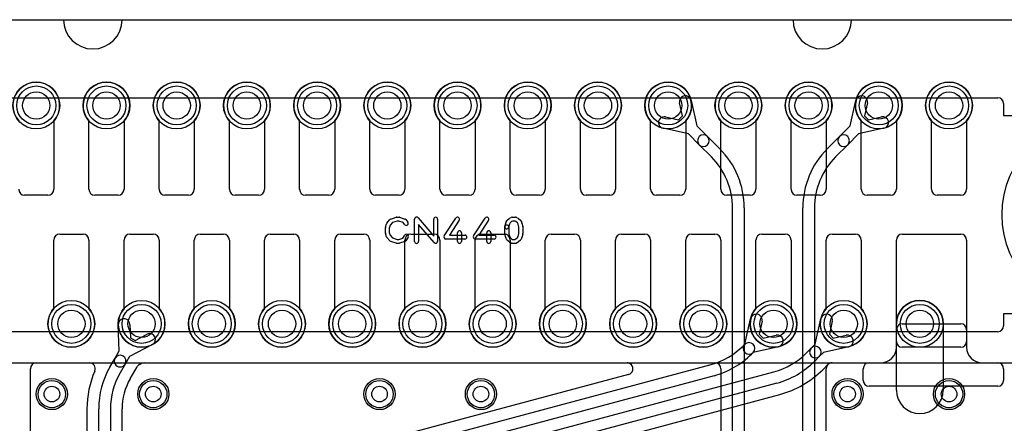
# Model space of a CAD drawing. Extents: x -1.5 to 30.7, y -0.5 to 30.
# Tile 19 of 23: x 9.4 to 22, y 24.8 to 30. Entities that reach past the tile are written whole.
import ezdxf

# ---------------------------------------------------------------- set-up
doc = ezdxf.new("R2010")
doc.units = 0
for name, color, linetype in [('Hole', 1, 'CONTINUOUS'), ('L1', 3, 'CONTINUOUS'), ('L2', 3, 'CONTINUOUS'), ('L3', 3, 'CONTINUOUS'), ('L4', 3, 'CONTINUOUS'), ('Outline', 7, 'CONTINUOUS'), ('PartsArea-A', 111, 'CONTINUOUS'), ('PartsArea-B', 111, 'CONTINUOUS'), ('PartsSilk-A', 221, 'CONTINUOUS'), ('Resist-A', 2, 'CONTINUOUS'), ('Resist-B', 2, 'CONTINUOUS')]:
    doc.layers.add(name, color=color, linetype=linetype)

msp = doc.modelspace()

# ---------------------------------------------------------------- linework, layer by layer
at = {"layer": 'Hole'}
for centre, radius in [((9.6, 28.9), 0.175), ((10.5, 28.9), 0.175), ((11.4, 28.9), 0.175), ((12.3, 28.9), 0.175), ((13.2, 28.9), 0.175), ((14.1, 28.9), 0.175), ((15, 28.9), 0.175), ((15.9, 28.9), 0.175), ((16.8, 28.9), 0.175), ((17.7, 28.9), 0.175), ((18.6, 28.9), 0.175), ((19.5, 28.9), 0.175), ((20.4, 28.9), 0.175), ((21.3, 28.9), 0.175), ((10.05, 26.1), 0.175), ((10.95, 26.1), 0.175), ((11.85, 26.1), 0.175), ((12.75, 26.1), 0.175), ((13.65, 26.1), 0.175), ((14.55, 26.1), 0.175), ((15.45, 26.1), 0.175), ((16.35, 26.1), 0.175), ((17.25, 26.1), 0.175), ((18.15, 26.1), 0.175), ((19.05, 26.1), 0.175), ((19.95, 26.1), 0.175), ((20.925, 26.1), 0.175), ((9.8, 25.2), 0.1), ((11.1, 25.2), 0.1), ((14, 25.2), 0.1), ((15.3, 25.2), 0.1), ((20, 25.2), 0.1), ((21.3, 25.2), 0.1)]:
    msp.add_circle(centre, radius, dxfattribs=at)
at = {"layer": 'L1'}
for p, q in [((9.825, 28.70157), (9.825, 27.825)), ((10.275, 27.825), (10.275, 28.70157)), ((10.725, 28.70157), (10.725, 27.825)), ((11.175, 27.825), (11.175, 28.70157)), ((11.625, 28.70157), (11.625, 27.825)), ((12.075, 27.825), (12.075, 28.70157)), ((12.525, 28.70157), (12.525, 27.825)), ((12.975, 27.825), (12.975, 28.70157)), ((13.425, 28.70157), (13.425, 27.825)), ((13.875, 27.825), (13.875, 28.70157)), ((14.325, 28.70157), (14.325, 27.825)), ((14.775, 27.825), (14.775, 28.70157)), ((15.225, 28.70157), (15.225, 27.825)), ((15.675, 27.825), (15.675, 28.70157)), ((16.125, 28.70157), (16.125, 27.825)), ((16.575, 27.825), (16.575, 28.70157)), ((17.025, 28.70157), (17.025, 27.825)), ((17.475, 27.825), (17.475, 28.70157)), ((17.925, 28.70157), (17.925, 27.825)), ((18.375, 27.825), (18.375, 28.70157)), ((18.825, 28.70157), (18.825, 27.825)), ((19.275, 27.825), (19.275, 28.70157)), ((19.725, 28.70157), (19.725, 27.825)), ((20.175, 27.825), (20.175, 28.70157)), ((20.625, 28.70157), (20.625, 27.825)), ((21.075, 27.825), (21.075, 28.70157)), ((21.525, 28.70157), (21.525, 27.825)), ((9.75, 27.75), (9.45, 27.75)), ((10.65, 27.75), (10.35, 27.75)), ((11.55, 27.75), (11.25, 27.75)), ((12.45, 27.75), (12.15, 27.75)), ((13.35, 27.75), (13.05, 27.75)), ((14.25, 27.75), (13.95, 27.75)), ((15.15, 27.75), (14.85, 27.75)), ((16.05, 27.75), (15.75, 27.75)), ((16.95, 27.75), (16.65, 27.75)), ((17.85, 27.75), (17.55, 27.75)), ((18.75, 27.75), (18.45, 27.75)), ((19.65, 27.75), (19.35, 27.75)), ((20.55, 27.75), (20.25, 27.75)), ((21.45, 27.75), (21.15, 27.75)), ((9.825, 26.29843), (9.825, 27.175)), ((9.9, 27.25), (10.2, 27.25)), ((10.275, 27.175), (10.275, 26.29843)), ((10.725, 26.29843), (10.725, 27.175)), ((10.8, 27.25), (11.1, 27.25)), ((11.175, 27.175), (11.175, 26.29843)), ((11.625, 26.29843), (11.625, 27.175)), ((11.7, 27.25), (12, 27.25)), ((12.075, 27.175), (12.075, 26.29843)), ((12.525, 26.29843), (12.525, 27.175)), ((12.6, 27.25), (12.9, 27.25)), ((12.975, 27.175), (12.975, 26.29843)), ((13.425, 26.29843), (13.425, 27.175)), ((13.5, 27.25), (13.8, 27.25)), ((13.875, 27.175), (13.875, 26.29843)), ((14.325, 26.29843), (14.325, 27.175)), ((14.4, 27.25), (14.7, 27.25)), ((14.775, 27.175), (14.775, 26.29843)), ((15.225, 26.29843), (15.225, 27.175)), ((15.3, 27.25), (15.6, 27.25)), ((15.675, 27.175), (15.675, 26.29843)), ((16.125, 26.29843), (16.125, 27.175)), ((16.2, 27.25), (16.5, 27.25)), ((16.575, 27.175), (16.575, 26.29843)), ((17.025, 26.29843), (17.025, 27.175)), ((17.1, 27.25), (17.4, 27.25)), ((17.475, 27.175), (17.475, 26.29843)), ((17.925, 26.29843), (17.925, 27.175)), ((18, 27.25), (18.3, 27.25)), ((18.375, 27.175), (18.375, 26.29843)), ((18.825, 26.29843), (18.825, 27.175)), ((18.9, 27.25), (19.2, 27.25)), ((19.275, 27.175), (19.275, 26.29843)), ((19.725, 26.29843), (19.725, 27.175)), ((19.8, 27.25), (20.1, 27.25)), ((20.175, 27.175), (20.175, 26.29843)), ((20.625, 25.875), (20.625, 27.175)), ((20.7, 27.25), (21.45, 27.25)), ((21.525, 27.175), (21.525, 25.875)), ((10.66417, 25.75491), (10.65027, 26.08747)), ((10.80013, 26.09373), (10.80727, 25.92288)), ((20.625, 25.8), (20.625, 26.02503)), ((20.69997, 26.1), (21.45003, 26.1)), ((21.525, 26.02503), (21.525, 25.8)), ((10.80727, 25.92288), (10.868, 25.88785)), ((10.868, 25.88785), (11.0195, 25.96708)), ((10.60954, 25.66029), (10.66417, 25.75491)), ((11.08902, 25.83416), (10.79407, 25.67991)), ((21.45, 25.8), (20.7, 25.8)), ((10.54402, 25.54681), (10.60954, 25.66029)), ((10.79407, 25.67991), (10.73944, 25.58529)), ((9.52504, 23.32501), (9.52504, 25.52503)), ((9.60001, 25.6), (10.28166, 25.6)), ((10.73944, 25.58529), (10.67393, 25.47181)), ((10.80386, 25.39679), (10.89132, 25.54828)), ((10.92152, 25.57725), (10.94869, 25.59146)), ((10.98346, 25.6), (22.79755, 25.6)), ((20.2, 25.37497), (20.2, 25.52503)), ((20.27497, 25.6), (20.425, 25.6)), ((21.725, 25.6), (21.92503, 25.6)), ((22, 25.52503), (22, 25.37497)), ((21.92503, 25.3), (20.27497, 25.3)), ((10.24996, 25.00932), (10.24996, 23.32501)), ((10.4, 24.07108), (10.4, 25.00931)), ((10.55, 25.00931), (10.55, 24.07108)), ((10.70004, 23.25004), (10.70004, 25.00932))]:
    msp.add_line(p, q, dxfattribs=at)
for centre, radius in [((9.6, 28.9), 0.3), ((10.5, 28.9), 0.3), ((11.4, 28.9), 0.3), ((12.3, 28.9), 0.3), ((13.2, 28.9), 0.3), ((14.1, 28.9), 0.3), ((15, 28.9), 0.3), ((15.9, 28.9), 0.3), ((16.8, 28.9), 0.3), ((17.7, 28.9), 0.3), ((18.6, 28.9), 0.3), ((19.5, 28.9), 0.3), ((20.4, 28.9), 0.3), ((21.3, 28.9), 0.3), ((10.05, 26.1), 0.3), ((10.95, 26.1), 0.3), ((11.85, 26.1), 0.3), ((12.75, 26.1), 0.3), ((13.65, 26.1), 0.3), ((14.55, 26.1), 0.3), ((15.45, 26.1), 0.3), ((16.35, 26.1), 0.3), ((17.25, 26.1), 0.3), ((18.15, 26.1), 0.3), ((19.05, 26.1), 0.3), ((19.95, 26.1), 0.3), ((20.925, 26.1), 0.3), ((9.8, 25.2), 0.2), ((11.1, 25.2), 0.2), ((14, 25.2), 0.2), ((15.3, 25.2), 0.2), ((20, 25.2), 0.2), ((21.3, 25.2), 0.2)]:
    msp.add_circle(centre, radius, dxfattribs=at)
for centre, radius, start, end in [((9.6, 28.9), 0.3, -41.409429, -138.590571), ((10.5, 28.9), 0.3, -41.409429, -138.590571), ((11.4, 28.9), 0.3, -41.409429, -138.590571), ((12.3, 28.9), 0.3, -41.409429, -138.590571), ((13.2, 28.9), 0.3, -41.409429, -138.590571), ((14.1, 28.9), 0.3, -41.409429, -138.590571), ((15, 28.9), 0.3, -41.409429, -138.590571), ((15.9, 28.9), 0.3, -41.409429, -138.590571), ((16.8, 28.9), 0.3, -41.409429, -138.590571), ((17.7, 28.9), 0.3, -41.409429, -138.590571), ((18.6, 28.9), 0.3, -41.409429, -138.590571), ((19.5, 28.9), 0.3, -41.409429, -138.590571), ((20.4, 28.9), 0.3, -41.409429, -138.590571), ((21.3, 28.9), 0.3, -41.409429, -138.590571), ((9.45, 27.825), 0.075, 180, -90), ((9.75, 27.825), 0.075, -90, 0), ((10.35, 27.825), 0.075, 180, -90), ((10.65, 27.825), 0.075, -90, 0), ((11.25, 27.825), 0.075, 180, -90), ((11.55, 27.825), 0.075, -90, 0), ((12.15, 27.825), 0.075, 180, -90), ((12.45, 27.825), 0.075, -90, 0), ((13.05, 27.825), 0.075, 180, -90), ((13.35, 27.825), 0.075, -90, 0), ((13.95, 27.825), 0.075, 180, -90), ((14.25, 27.825), 0.075, -90, 0), ((14.85, 27.825), 0.075, 180, -90), ((15.15, 27.825), 0.075, -90, 0), ((15.75, 27.825), 0.075, 180, -90), ((16.05, 27.825), 0.075, -90, 0), ((16.65, 27.825), 0.075, 180, -90), ((16.95, 27.825), 0.075, -90, 0), ((17.55, 27.825), 0.075, 180, -90), ((17.85, 27.825), 0.075, -90, 0), ((18.45, 27.825), 0.075, 180, -90), ((18.75, 27.825), 0.075, -90, 0), ((19.35, 27.825), 0.075, 180, -90), ((19.65, 27.825), 0.075, -90, 0), ((20.25, 27.825), 0.075, 180, -90), ((20.55, 27.825), 0.075, -90, 0), ((21.15, 27.825), 0.075, 180, -90), ((21.45, 27.825), 0.075, -90, 0), ((9.9, 27.175), 0.075, 90, 180), ((10.2, 27.175), 0.075, 0, 90), ((10.8, 27.175), 0.075, 90, 180), ((11.1, 27.175), 0.075, 0, 90), ((11.7, 27.175), 0.075, 90, 180), ((12, 27.175), 0.075, 0, 90), ((12.6, 27.175), 0.075, 90, 180), ((12.9, 27.175), 0.075, 0, 90), ((13.5, 27.175), 0.075, 90, 180), ((13.8, 27.175), 0.075, 0, 90), ((14.4, 27.175), 0.075, 90, 180), ((14.7, 27.175), 0.075, 0, 90), ((15.3, 27.175), 0.075, 90, 180), ((15.6, 27.175), 0.075, 0, 90), ((16.2, 27.175), 0.075, 90, 180), ((16.5, 27.175), 0.075, 0, 90), ((17.1, 27.175), 0.075, 90, 180), ((17.4, 27.175), 0.075, 0, 90), ((18, 27.175), 0.075, 90, 180), ((18.3, 27.175), 0.075, 0, 90), ((18.9, 27.175), 0.075, 90, 180), ((19.2, 27.175), 0.075, 0, 90), ((19.8, 27.175), 0.075, 90, 180), ((20.1, 27.175), 0.075, 0, 90), ((20.7, 27.175), 0.075, 90, 180), ((21.45, 27.175), 0.075, 0, 90), ((10.05, 26.1), 0.3, 138.590571, 41.409429), ((10.95, 26.1), 0.3, 138.590571, 41.409429), ((11.85, 26.1), 0.3, 138.590571, 41.409429), ((12.75, 26.1), 0.3, 138.590571, 41.409429), ((13.65, 26.1), 0.3, 138.590571, 41.409429), ((14.55, 26.1), 0.3, 138.590571, 41.409429), ((15.45, 26.1), 0.3, 138.590571, 41.409429), ((16.35, 26.1), 0.3, 138.590571, 41.409429), ((17.25, 26.1), 0.3, 138.590571, 41.409429), ((18.15, 26.1), 0.3, 138.590571, 41.409429), ((19.05, 26.1), 0.3, 138.590571, 41.409429), ((19.95, 26.1), 0.3, 138.590571, 41.409429), ((10.7252, 26.0906), 0.075, 2.391987, -177.606523), ((20.69997, 26.02503), 0.07497, 90, 180), ((21.45003, 26.02503), 0.07497, 0, 90), ((11.05426, 25.90062), 0.075, -62.389472, 117.607742), ((20.7, 25.875), 0.075, 180, -90), ((21.45, 25.875), 0.075, -90, 0), ((20.425, 25.8), 0.2, -90, 0), ((21.725, 25.8), 0.2, 180, -90), ((10.67449, 25.62279), 0.075, 149.999272, -29.999341), ((10.67449, 25.62279), 0.075, -30.000728, 149.999132), ((9.60001, 25.52503), 0.07497, 90, 180), ((11.475, 25.00932), 1.22504, 156.62804, 180), ((10.28166, 25.52503), 0.07497, -23.371192, 90), ((11.475, 25.00931), 1.075, 150.000072, 180), ((10.95627, 25.51078), 0.075, 117.600219, 149.999272), ((10.98345, 25.525), 0.075, 89.992361, 117.610528), ((20.27497, 25.52503), 0.07497, 90, 180), ((21.92503, 25.52503), 0.07497, 0, 90), ((11.475, 25.00931), 0.925, 150.000132, 180), ((11.475, 25.00932), 0.77496, 150.000823, 180), ((20.27497, 25.37497), 0.07497, 180, -90), ((21.92503, 25.37497), 0.07497, -90, 0)]:
    msp.add_arc(centre, radius, start, end, dxfattribs=at)
at = {"layer": 'L2'}
for p, q in [((17.8837, 28.76589), (17.84639, 28.93273)), ((17.99277, 28.96547), (18.06541, 28.64065)), ((20.03458, 28.64064), (20.10723, 28.96547)), ((20.25361, 28.93273), (20.21629, 28.76588)), ((17.66726, 28.75361), (17.83413, 28.71629)), ((17.83413, 28.71629), (17.8837, 28.76589)), ((20.21629, 28.76588), (20.26588, 28.71629)), ((20.26588, 28.71629), (20.43273, 28.75361)), ((17.95935, 28.53458), (17.63452, 28.60723)), ((18.09901, 28.39492), (17.95935, 28.53458)), ((18.06541, 28.64065), (18.20507, 28.50098)), ((19.89492, 28.50098), (20.03458, 28.64064)), ((20.14064, 28.53458), (20.00098, 28.39492)), ((20.46547, 28.60723), (20.14064, 28.53458)), ((18.20507, 28.50098), (18.36013, 28.34593)), ((19.73986, 28.34592), (19.89492, 28.50098)), ((18.25407, 28.23986), (18.09901, 28.39492)), ((20.00098, 28.39492), (19.84593, 28.23985)), ((18.525, 24.1), (18.525, 27.58578)), ((18.675, 27.58578), (18.675, 24.1)), ((19.425, 24.1), (19.425, 27.58579)), ((19.575, 27.58579), (19.575, 24.1)), ((20.625, 25.25), (20.625, 26.1)), ((21.225, 26.1), (21.225, 25.25)), ((6.175, 25.6), (18.29996, 25.6)), ((18.37496, 25.525), (18.37496, 24.11941)), ((19.72504, 24.31472), (19.72504, 25.525)), ((19.80004, 25.6), (22.79755, 25.6))]:
    msp.add_line(p, q, dxfattribs=at)
for centre, radius in [((17.7, 28.9), 0.3), ((20.4, 28.9), 0.3), ((20.925, 26.1), 0.3), ((9.8, 25.2), 0.2), ((11.1, 25.2), 0.2), ((14, 25.2), 0.2), ((15.3, 25.2), 0.2), ((20, 25.2), 0.2), ((21.3, 25.2), 0.2)]:
    msp.add_circle(centre, radius, dxfattribs=at)
for centre, radius, start, end in [((17.91958, 28.9491), 0.075, 12.607528, -167.394962), ((20.18042, 28.9491), 0.075, -12.607528, 167.393385), ((17.65089, 28.68042), 0.075, 77.392472, -102.606615), ((20.4491, 28.68042), 0.075, -77.392472, 102.606615), ((18.15204, 28.44795), 0.075, 45, -135), ((18.15204, 28.44795), 0.075, -135, 44.999366), ((19.94795, 28.44795), 0.075, 135, -45), ((19.94795, 28.44795), 0.075, -45, 135), ((17.6, 27.58578), 1.075, 0, 45.000754), ((20.5, 27.58578), 1.075, 135, 179.999467), ((17.6, 27.58578), 0.925, 0, 45.000438), ((20.5, 27.58578), 0.925, 135, 179.999381), ((20.925, 26.1), 0.3, 0, 180), ((18.29996, 25.525), 0.075, 0, 90), ((19.80004, 25.525), 0.075, 90, 180), ((20.925, 25.25), 0.3, 180, 0)]:
    msp.add_arc(centre, radius, start, end, dxfattribs=at)
at = {"layer": 'L3'}
for p, q in [((20.625, 25.25), (20.625, 26.1)), ((21.225, 26.1), (21.225, 25.25)), ((6.175, 25.6), (22.79755, 25.6))]:
    msp.add_line(p, q, dxfattribs=at)
for centre, radius in [((20.925, 26.1), 0.3), ((9.8, 25.2), 0.2), ((11.1, 25.2), 0.2), ((14, 25.2), 0.2), ((15.3, 25.2), 0.2), ((20, 25.2), 0.2), ((21.3, 25.2), 0.2)]:
    msp.add_circle(centre, radius, dxfattribs=at)
for centre, start, end in [((20.925, 26.1), 0, 180), ((20.925, 25.25), 180, 0)]:
    msp.add_arc(centre, 0.3, start, end, dxfattribs=at)
at = {"layer": 'L4'}
for p, q in [((9.825, 28.70157), (9.825, 27.825)), ((10.275, 27.825), (10.275, 28.70157)), ((10.725, 28.70157), (10.725, 27.825)), ((11.175, 27.825), (11.175, 28.70157)), ((11.625, 28.70157), (11.625, 27.825)), ((12.075, 27.825), (12.075, 28.70157)), ((12.525, 28.70157), (12.525, 27.825)), ((12.975, 27.825), (12.975, 28.70157)), ((13.425, 28.70157), (13.425, 27.825)), ((13.875, 27.825), (13.875, 28.70157)), ((14.325, 28.70157), (14.325, 27.825)), ((14.775, 27.825), (14.775, 28.70157)), ((15.225, 28.70157), (15.225, 27.825)), ((15.675, 27.825), (15.675, 28.70157)), ((16.125, 28.70157), (16.125, 27.825)), ((16.575, 27.825), (16.575, 28.70157)), ((17.025, 28.70157), (17.025, 27.825)), ((17.475, 27.825), (17.475, 28.70157)), ((17.925, 28.70157), (17.925, 27.825)), ((18.375, 27.825), (18.375, 28.70157)), ((18.825, 28.70157), (18.825, 27.825)), ((19.275, 27.825), (19.275, 28.70157)), ((19.725, 28.70157), (19.725, 27.825)), ((20.175, 27.825), (20.175, 28.70157)), ((20.625, 28.70157), (20.625, 27.825)), ((21.075, 27.825), (21.075, 28.70157)), ((21.525, 28.70157), (21.525, 27.825)), ((9.75, 27.75), (9.45, 27.75)), ((10.65, 27.75), (10.35, 27.75)), ((11.55, 27.75), (11.25, 27.75)), ((12.45, 27.75), (12.15, 27.75)), ((13.35, 27.75), (13.05, 27.75)), ((14.25, 27.75), (13.95, 27.75)), ((15.15, 27.75), (14.85, 27.75)), ((16.05, 27.75), (15.75, 27.75)), ((16.95, 27.75), (16.65, 27.75)), ((17.85, 27.75), (17.55, 27.75)), ((18.75, 27.75), (18.45, 27.75)), ((19.65, 27.75), (19.35, 27.75)), ((20.55, 27.75), (20.25, 27.75)), ((21.45, 27.75), (21.15, 27.75)), ((9.825, 26.29843), (9.825, 27.175)), ((9.9, 27.25), (10.2, 27.25)), ((10.275, 27.175), (10.275, 26.29843)), ((10.725, 26.29843), (10.725, 27.175)), ((10.8, 27.25), (11.1, 27.25)), ((11.175, 27.175), (11.175, 26.29843)), ((11.625, 26.29843), (11.625, 27.175)), ((11.7, 27.25), (12, 27.25)), ((12.075, 27.175), (12.075, 26.29843)), ((12.525, 26.29843), (12.525, 27.175)), ((12.6, 27.25), (12.9, 27.25)), ((12.975, 27.175), (12.975, 26.29843)), ((13.425, 26.29843), (13.425, 27.175)), ((13.5, 27.25), (13.8, 27.25)), ((13.875, 27.175), (13.875, 26.29843)), ((14.325, 26.29843), (14.325, 27.175)), ((14.4, 27.25), (14.7, 27.25)), ((14.775, 27.175), (14.775, 26.29843)), ((15.225, 26.29843), (15.225, 27.175)), ((15.3, 27.25), (15.6, 27.25)), ((15.675, 27.175), (15.675, 26.29843)), ((16.125, 26.29843), (16.125, 27.175)), ((16.2, 27.25), (16.5, 27.25)), ((16.575, 27.175), (16.575, 26.29843)), ((17.025, 26.29843), (17.025, 27.175)), ((17.1, 27.25), (17.4, 27.25)), ((17.475, 27.175), (17.475, 26.29843)), ((17.925, 26.29843), (17.925, 27.175)), ((18, 27.25), (18.3, 27.25)), ((18.375, 27.175), (18.375, 26.29843)), ((18.825, 26.29843), (18.825, 27.175)), ((18.9, 27.25), (19.2, 27.25)), ((19.275, 27.175), (19.275, 26.29843)), ((19.725, 26.29843), (19.725, 27.175)), ((19.8, 27.25), (20.1, 27.25)), ((20.175, 27.175), (20.175, 26.29843)), ((20.625, 25.875), (20.625, 27.175)), ((20.7, 27.25), (21.45, 27.25)), ((21.525, 27.175), (21.525, 25.875)), ((18.68458, 25.84064), (18.75723, 26.16547)), ((18.90361, 26.13273), (18.86629, 25.96588)), ((19.58458, 25.84064), (19.65723, 26.16547)), ((19.80361, 26.13273), (19.76629, 25.96588)), ((20.625, 25.8), (20.625, 26.02503)), ((20.69997, 26.1), (21.45003, 26.1)), ((21.525, 26.02503), (21.525, 25.8)), ((18.86629, 25.96588), (18.91588, 25.91629)), ((18.91588, 25.91629), (19.08273, 25.95361)), ((19.76629, 25.96588), (19.81588, 25.91629)), ((19.81588, 25.91629), (19.98273, 25.95361)), ((18.66358, 25.81966), (18.68179, 25.83785)), ((18.68179, 25.83785), (18.68458, 25.84064)), ((19.11547, 25.80723), (18.79064, 25.73458)), ((19.46874, 25.72482), (19.53437, 25.79043)), ((19.53437, 25.79043), (19.58458, 25.84064)), ((20.01547, 25.80723), (19.69064, 25.73458)), ((21.45, 25.8), (20.7, 25.8)), ((18.78785, 25.73179), (18.76965, 25.71359)), ((18.79064, 25.73458), (18.78785, 25.73179)), ((19.64043, 25.68437), (19.57481, 25.61875)), ((19.69064, 25.73458), (19.64043, 25.68437)), ((6.175, 25.6), (17.17323, 25.6)), ((14.02649, 24.44885), (18.24892, 25.58025)), ((19.6809, 25.51267), (19.74628, 25.57804)), ((19.79931, 25.6), (20.62503, 25.6)), ((20.2, 25.37497), (20.2, 25.52503)), ((20.27497, 25.6), (20.425, 25.6)), ((20.62748, 25.59996), (23.825, 25.59996)), ((21.725, 25.6), (21.92503, 25.6)), ((22, 25.52503), (22, 25.37497)), ((17.19264, 25.45256), (13.98766, 24.59378)), ((18.28774, 25.43536), (14.06531, 24.30396)), ((14.10413, 24.15906), (19.05408, 25.48541)), ((19.0929, 25.34052), (14.14295, 24.01417)), ((21.92503, 25.3), (20.27497, 25.3)), ((14.18179, 23.86925), (19.13103, 25.1954))]:
    msp.add_line(p, q, dxfattribs=at)
for centre, radius in [((9.6, 28.9), 0.3), ((10.5, 28.9), 0.3), ((11.4, 28.9), 0.3), ((12.3, 28.9), 0.3), ((13.2, 28.9), 0.3), ((14.1, 28.9), 0.3), ((15, 28.9), 0.3), ((15.9, 28.9), 0.3), ((16.8, 28.9), 0.3), ((17.7, 28.9), 0.3), ((18.6, 28.9), 0.3), ((19.5, 28.9), 0.3), ((20.4, 28.9), 0.3), ((21.3, 28.9), 0.3), ((10.05, 26.1), 0.3), ((10.95, 26.1), 0.3), ((11.85, 26.1), 0.3), ((12.75, 26.1), 0.3), ((13.65, 26.1), 0.3), ((14.55, 26.1), 0.3), ((15.45, 26.1), 0.3), ((16.35, 26.1), 0.3), ((17.25, 26.1), 0.3), ((18.15, 26.1), 0.3), ((19.05, 26.1), 0.3), ((19.95, 26.1), 0.3), ((20.925, 26.1), 0.3), ((9.8, 25.2), 0.2), ((11.1, 25.2), 0.2), ((14, 25.2), 0.2), ((15.3, 25.2), 0.2), ((20, 25.2), 0.2), ((21.3, 25.2), 0.2)]:
    msp.add_circle(centre, radius, dxfattribs=at)
for centre, radius, start, end in [((9.6, 28.9), 0.3, -41.409429, -138.590571), ((10.5, 28.9), 0.3, -41.409429, -138.590571), ((11.4, 28.9), 0.3, -41.409429, -138.590571), ((12.3, 28.9), 0.3, -41.409429, -138.590571), ((13.2, 28.9), 0.3, -41.409429, -138.590571), ((14.1, 28.9), 0.3, -41.409429, -138.590571), ((15, 28.9), 0.3, -41.409429, -138.590571), ((15.9, 28.9), 0.3, -41.409429, -138.590571), ((16.8, 28.9), 0.3, -41.409429, -138.590571), ((17.7, 28.9), 0.3, -41.409429, -138.590571), ((18.6, 28.9), 0.3, -41.409429, -138.590571), ((19.5, 28.9), 0.3, -41.409429, -138.590571), ((20.4, 28.9), 0.3, -41.409429, -138.590571), ((21.3, 28.9), 0.3, -41.409429, -138.590571), ((9.45, 27.825), 0.075, 180, -90), ((9.75, 27.825), 0.075, -90, 0), ((10.35, 27.825), 0.075, 180, -90), ((10.65, 27.825), 0.075, -90, 0), ((11.25, 27.825), 0.075, 180, -90), ((11.55, 27.825), 0.075, -90, 0), ((12.15, 27.825), 0.075, 180, -90), ((12.45, 27.825), 0.075, -90, 0), ((13.05, 27.825), 0.075, 180, -90), ((13.35, 27.825), 0.075, -90, 0), ((13.95, 27.825), 0.075, 180, -90), ((14.25, 27.825), 0.075, -90, 0), ((14.85, 27.825), 0.075, 180, -90), ((15.15, 27.825), 0.075, -90, 0), ((15.75, 27.825), 0.075, 180, -90), ((16.05, 27.825), 0.075, -90, 0), ((16.65, 27.825), 0.075, 180, -90), ((16.95, 27.825), 0.075, -90, 0), ((17.55, 27.825), 0.075, 180, -90), ((17.85, 27.825), 0.075, -90, 0), ((18.45, 27.825), 0.075, 180, -90), ((18.75, 27.825), 0.075, -90, 0), ((19.35, 27.825), 0.075, 180, -90), ((19.65, 27.825), 0.075, -90, 0), ((20.25, 27.825), 0.075, 180, -90), ((20.55, 27.825), 0.075, -90, 0), ((21.15, 27.825), 0.075, 180, -90), ((21.45, 27.825), 0.075, -90, 0), ((9.9, 27.175), 0.075, 90, 180), ((10.2, 27.175), 0.075, 0, 90), ((10.8, 27.175), 0.075, 90, 180), ((11.1, 27.175), 0.075, 0, 90), ((11.7, 27.175), 0.075, 90, 180), ((12, 27.175), 0.075, 0, 90), ((12.6, 27.175), 0.075, 90, 180), ((12.9, 27.175), 0.075, 0, 90), ((13.5, 27.175), 0.075, 90, 180), ((13.8, 27.175), 0.075, 0, 90), ((14.4, 27.175), 0.075, 90, 180), ((14.7, 27.175), 0.075, 0, 90), ((15.3, 27.175), 0.075, 90, 180), ((15.6, 27.175), 0.075, 0, 90), ((16.2, 27.175), 0.075, 90, 180), ((16.5, 27.175), 0.075, 0, 90), ((17.1, 27.175), 0.075, 90, 180), ((17.4, 27.175), 0.075, 0, 90), ((18, 27.175), 0.075, 90, 180), ((18.3, 27.175), 0.075, 0, 90), ((18.9, 27.175), 0.075, 90, 180), ((19.2, 27.175), 0.075, 0, 90), ((19.8, 27.175), 0.075, 90, 180), ((20.1, 27.175), 0.075, 0, 90), ((20.7, 27.175), 0.075, 90, 180), ((21.45, 27.175), 0.075, 0, 90), ((10.05, 26.1), 0.3, 138.590571, 41.409429), ((10.95, 26.1), 0.3, 138.590571, 41.409429), ((11.85, 26.1), 0.3, 138.590571, 41.409429), ((12.75, 26.1), 0.3, 138.590571, 41.409429), ((13.65, 26.1), 0.3, 138.590571, 41.409429), ((14.55, 26.1), 0.3, 138.590571, 41.409429), ((15.45, 26.1), 0.3, 138.590571, 41.409429), ((16.35, 26.1), 0.3, 138.590571, 41.409429), ((17.25, 26.1), 0.3, 138.590571, 41.409429), ((18.15, 26.1), 0.3, 138.590571, 41.409429), ((19.05, 26.1), 0.3, 138.590571, 41.409429), ((19.95, 26.1), 0.3, 138.590571, 41.409429), ((18.83042, 26.1491), 0.075, -12.607528, 167.393385), ((19.73042, 26.1491), 0.075, -12.607528, 167.393385), ((20.69997, 26.02503), 0.07497, 90, 180), ((21.45003, 26.02503), 0.07497, 0, 90), ((19.0991, 25.88042), 0.075, -77.392472, 102.606615), ((19.9991, 25.88042), 0.075, -77.392472, 102.606615), ((20.7, 25.875), 0.075, 180, -90), ((21.45, 25.875), 0.075, -90, 0), ((18.00951, 26.47373), 0.925, -75.000009, -45), ((18.73482, 25.78482), 0.075, 135, -45), ((18.73482, 25.78482), 0.075, -45, 135), ((19.5874, 25.7374), 0.075, 135, -45), ((19.5874, 25.7374), 0.075, -45, 135), ((20.425, 25.8), 0.2, -90, 0), ((21.725, 25.8), 0.2, 180, -90), ((18.00951, 26.47373), 1.075, -75.000021, -45), ((18.81467, 26.37889), 0.925, -75.000009, -45), ((17.17323, 25.52503), 0.07497, 71.562634, 90), ((17.17322, 25.525), 0.075, -45, 71.562635), ((18.81467, 26.37889), 1.075, -75.000021, -45), ((18.81461, 26.37894), 1.22511, -74.998209, -44.999339), ((19.79931, 25.525), 0.075, 90, 134.994598), ((20.27497, 25.52503), 0.07497, 90, 180), ((20.62503, 25.52503), 0.07497, 88.127257, 90), ((21.92503, 25.52503), 0.07497, 0, 90), ((17.17324, 25.52498), 0.07497, -75.003603, -45), ((20.27497, 25.37497), 0.07497, 180, -90), ((21.92503, 25.37497), 0.07497, -90, 0), ((19.15076, 25.12307), 0.07497, 104.705439, 105.2578)]:
    msp.add_arc(centre, radius, start, end, dxfattribs=at)
at = {"layer": 'Outline'}
for p, q in [((6.95, 30), (9.95, 30)), ((10.7, 30), (19.3, 30)), ((20.05, 30), (23.05, 30))]:
    msp.add_line(p, q, dxfattribs=at)
for centre in [(10.325, 30), (19.675, 30)]:
    msp.add_arc(centre, 0.375, 180, 0, dxfattribs=at)
at = {"layer": 'PartsArea-A'}
msp.add_line((6, 30), (24, 30), dxfattribs=at)
at = {"layer": 'PartsArea-B'}
msp.add_line((6, 30), (24, 30), dxfattribs=at)
at = {"layer": 'PartsSilk-A'}
for p, q in [((14.09508, 27.39239), (14.13397, 27.43683)), ((14.16702, 27.39868), (14.13618, 27.36344)), ((14.14516, 27.44418), (14.2146, 27.4664)), ((14.22612, 27.41759), (14.16702, 27.39868)), ((14.22222, 27.46759), (14.25, 27.46759)), ((14.24594, 27.41759), (14.22612, 27.41759)), ((14.30202, 27.3989), (14.24594, 27.41759)), ((14.2579, 27.46631), (14.32457, 27.44409)), ((14.32523, 27.37104), (14.30202, 27.3989)), ((14.33588, 27.43637), (14.36365, 27.40304)), ((14.45, 27.15741), (14.45, 27.44259)), ((14.49398, 27.45886), (14.69444, 27.22499)), ((14.69444, 27.22499), (14.69444, 27.44259)), ((14.74444, 27.44259), (14.74444, 27.15741)), ((14.82907, 27.22663), (14.97907, 27.45626)), ((15.02093, 27.42892), (14.89619, 27.23796)), ((15.20407, 27.22663), (15.35407, 27.45626)), ((15.39593, 27.42892), (15.27119, 27.23796)), ((15.60631, 27.34865), (15.61742, 27.3931)), ((15.61931, 27.39822), (15.63042, 27.42044)), ((15.63617, 27.42795), (15.66117, 27.45017)), ((15.67299, 27.39377), (15.66526, 27.37831)), ((15.6666, 27.45384), (15.68882, 27.46495)), ((15.69192, 27.4106), (15.67299, 27.39377)), ((15.7059, 27.41759), (15.69192, 27.4106)), ((15.7, 27.46759), (15.74444, 27.46759)), ((15.7378, 27.41759), (15.7059, 27.41759)), ((15.74923, 27.41106), (15.7378, 27.41759)), ((15.76868, 27.39377), (15.74923, 27.41106)), ((15.75684, 27.4643), (15.77629, 27.45319)), ((15.77641, 27.37831), (15.76868, 27.39377)), ((15.7805, 27.45017), (15.8055, 27.42795)), ((15.81125, 27.42044), (15.82236, 27.39822)), ((15.82425, 27.3931), (15.83536, 27.34865)), ((14.075, 27.26852), (14.075, 27.33148)), ((14.07614, 27.33894), (14.09003, 27.38339)), ((14.13618, 27.36344), (14.125, 27.32766)), ((14.125, 27.32766), (14.125, 27.27234)), ((14.125, 27.27234), (14.13618, 27.23656)), ((14.70046, 27.14114), (14.5, 27.37501)), ((14.5, 27.37501), (14.5, 27.15741)), ((15, 27.15741), (15, 27.26852)), ((15.05, 27.26852), (15.05, 27.15741)), ((15.375, 27.15741), (15.375, 27.26852)), ((15.425, 27.26852), (15.425, 27.15741)), ((15.60556, 27.25741), (15.60556, 27.34259)), ((15.66526, 27.37831), (15.65481, 27.33653)), ((15.65556, 27.34259), (15.65556, 27.26049)), ((15.78611, 27.33951), (15.77641, 27.37831)), ((15.78611, 27.26049), (15.78611, 27.33951)), ((15.83611, 27.34259), (15.83611, 27.25741)), ((14.09003, 27.21661), (14.07614, 27.26106)), ((14.13397, 27.16317), (14.09508, 27.20761)), ((14.13618, 27.23656), (14.16702, 27.20132)), ((14.2146, 27.1336), (14.14516, 27.15582)), ((14.16702, 27.20132), (14.22612, 27.18241)), ((14.22612, 27.18241), (14.24594, 27.18241)), ((14.24594, 27.18241), (14.30023, 27.2005)), ((14.32457, 27.15591), (14.2579, 27.13369)), ((14.30023, 27.2005), (14.32324, 27.23732)), ((14.36564, 27.21082), (14.33787, 27.16638)), ((15.09444, 27.18796), (14.85, 27.18796)), ((14.89619, 27.23796), (15.09444, 27.23796)), ((15.46944, 27.18796), (15.225, 27.18796)), ((15.27119, 27.23796), (15.46944, 27.23796)), ((15.61742, 27.2069), (15.60631, 27.25135)), ((15.63042, 27.17956), (15.61931, 27.20178)), ((15.66117, 27.14983), (15.63617, 27.17205)), ((15.65556, 27.26049), (15.66526, 27.22169)), ((15.66526, 27.22169), (15.67299, 27.20623)), ((15.68882, 27.13505), (15.6666, 27.14616)), ((15.67299, 27.20623), (15.69192, 27.1894)), ((15.69192, 27.1894), (15.7059, 27.18241)), ((15.7059, 27.18241), (15.7378, 27.18241)), ((15.7378, 27.18241), (15.74923, 27.18894)), ((15.74923, 27.18894), (15.76868, 27.20623)), ((15.77629, 27.14681), (15.75684, 27.1357)), ((15.76868, 27.20623), (15.77641, 27.22169)), ((15.77641, 27.22169), (15.78611, 27.26049)), ((15.8055, 27.17205), (15.7805, 27.14983)), ((15.82236, 27.20178), (15.81125, 27.17956)), ((15.83536, 27.25135), (15.82425, 27.2069)), ((14.25, 27.13241), (14.22222, 27.13241)), ((15.74444, 27.13241), (15.7, 27.13241))]:
    msp.add_line(p, q, dxfattribs=at)
for centre, start, end in [((14.11389, 27.37593), 138.811918, 162.637772), ((14.15278, 27.42037), 107.746418, 138.811918), ((14.22222, 27.44259), 90, 107.746418), ((14.25, 27.44259), 71.579545, 90), ((14.31667, 27.42037), 39.790899, 71.579545), ((14.34444, 27.38704), -140.209101, 39.800498), ((14.475, 27.44259), 40.603781, 180), ((14.71944, 27.44259), 0, 180), ((15, 27.44259), -33.149737, 146.846436), ((15.375, 27.44259), -33.149737, 146.846436), ((15.64167, 27.38704), 153.434949, 165.969316), ((15.65278, 27.40926), 131.627831, 153.434949), ((15.67778, 27.43148), 116.565051, 131.62783), ((15.7, 27.44259), 90, 116.565051), ((15.74444, 27.44259), 60.266489, 90), ((15.76389, 27.43148), 48.372169, 60.266489), ((15.78889, 27.40926), 26.565051, 48.37217), ((15.8, 27.38704), 14.030684, 26.565051), ((14.1, 27.33148), 162.637772, 180), ((14.1, 27.26852), 180, -162.637772), ((15.025, 27.26852), 0, 180), ((15.4, 27.26852), 0, 180), ((15.63056, 27.34259), 0, 180), ((15.63056, 27.34259), 165.969316, -14.03321), ((15.81111, 27.34259), 0, 14.030684), ((14.11389, 27.22407), -162.637772, -138.811918), ((14.15278, 27.17963), -138.811918, -107.746418), ((14.34444, 27.22407), -32.005383, 147.999253), ((14.31667, 27.17963), -71.579545, -32.005383), ((14.475, 27.15741), 180, 0), ((14.71944, 27.15741), -139.396219, 0), ((14.85, 27.21296), 146.850263, -90), ((15.025, 27.15741), 180, 0), ((15.09444, 27.21296), -90, 90), ((15.225, 27.21296), 146.850263, -90), ((15.4, 27.15741), 180, 0), ((15.46944, 27.21296), -90, 90), ((15.63056, 27.25741), 180, -165.969316), ((15.64167, 27.21296), -165.969316, -153.434949), ((15.65278, 27.19074), -153.434949, -131.62783), ((15.67778, 27.16852), -131.627831, -116.565051), ((15.74444, 27.15741), -90, -60.266489), ((15.76389, 27.16852), -60.266489, -48.37217), ((15.78889, 27.19074), -48.372169, -26.565051), ((15.8, 27.21296), -26.565051, -14.030684), ((15.81111, 27.25741), -14.030684, 0), ((14.22222, 27.15741), -107.746418, -90), ((14.25, 27.15741), -90, -71.579545), ((15.7, 27.15741), -116.565051, -90)]:
    msp.add_arc(centre, 0.025, start, end, dxfattribs=at)
at = {"layer": 'Resist-A'}
for p, q in [((8.075, 29), (21.925, 29)), ((22, 28.925), (22, 28.77)), ((22, 28.77), (23.25, 28.77)), ((23.25, 26.23), (22, 26.23)), ((22, 26.23), (22, 26.075)), ((21.925, 26), (8.075, 26))]:
    msp.add_line(p, q, dxfattribs=at)
for centre, radius in [((9.6, 28.9), 0.25), ((10.5, 28.9), 0.25), ((11.4, 28.9), 0.25), ((12.3, 28.9), 0.25), ((13.2, 28.9), 0.25), ((14.1, 28.9), 0.25), ((15, 28.9), 0.25), ((15.9, 28.9), 0.25), ((16.8, 28.9), 0.25), ((17.7, 28.9), 0.25), ((18.6, 28.9), 0.25), ((19.5, 28.9), 0.25), ((20.4, 28.9), 0.25), ((21.3, 28.9), 0.25), ((23.25, 27.5), 1.27), ((10.05, 26.1), 0.25), ((10.95, 26.1), 0.25), ((11.85, 26.1), 0.25), ((12.75, 26.1), 0.25), ((13.65, 26.1), 0.25), ((14.55, 26.1), 0.25), ((15.45, 26.1), 0.25), ((16.35, 26.1), 0.25), ((17.25, 26.1), 0.25), ((18.15, 26.1), 0.25), ((19.05, 26.1), 0.25), ((19.95, 26.1), 0.25), ((20.925, 26.1), 0.25), ((9.8, 25.2), 0.175), ((11.1, 25.2), 0.175), ((14, 25.2), 0.175), ((15.3, 25.2), 0.175), ((20, 25.2), 0.175), ((21.3, 25.2), 0.175)]:
    msp.add_circle(centre, radius, dxfattribs=at)
for centre, start, end in [((21.925, 28.925), 0, 90), ((21.925, 26.075), -90, 0)]:
    msp.add_arc(centre, 0.075, start, end, dxfattribs=at)
at = {"layer": 'Resist-B'}
for p, q in [((8.075, 29), (21.925, 29)), ((22, 28.925), (22, 28.77)), ((22, 28.77), (23.25, 28.77)), ((23.25, 26.23), (22, 26.23)), ((22, 26.23), (22, 26.075)), ((21.925, 26), (8.075, 26))]:
    msp.add_line(p, q, dxfattribs=at)
for centre, radius in [((9.6, 28.9), 0.25), ((10.5, 28.9), 0.25), ((11.4, 28.9), 0.25), ((12.3, 28.9), 0.25), ((13.2, 28.9), 0.25), ((14.1, 28.9), 0.25), ((15, 28.9), 0.25), ((15.9, 28.9), 0.25), ((16.8, 28.9), 0.25), ((17.7, 28.9), 0.25), ((18.6, 28.9), 0.25), ((19.5, 28.9), 0.25), ((20.4, 28.9), 0.25), ((21.3, 28.9), 0.25), ((23.25, 27.5), 1.27), ((10.05, 26.1), 0.25), ((10.95, 26.1), 0.25), ((11.85, 26.1), 0.25), ((12.75, 26.1), 0.25), ((13.65, 26.1), 0.25), ((14.55, 26.1), 0.25), ((15.45, 26.1), 0.25), ((16.35, 26.1), 0.25), ((17.25, 26.1), 0.25), ((18.15, 26.1), 0.25), ((19.05, 26.1), 0.25), ((19.95, 26.1), 0.25), ((20.925, 26.1), 0.25), ((9.8, 25.2), 0.175), ((11.1, 25.2), 0.175), ((14, 25.2), 0.175), ((15.3, 25.2), 0.175), ((20, 25.2), 0.175), ((21.3, 25.2), 0.175)]:
    msp.add_circle(centre, radius, dxfattribs=at)
for centre, start, end in [((21.925, 28.925), 0, 90), ((21.925, 26.075), -90, 0)]:
    msp.add_arc(centre, 0.075, start, end, dxfattribs=at)

doc.saveas('drawing.dxf')
